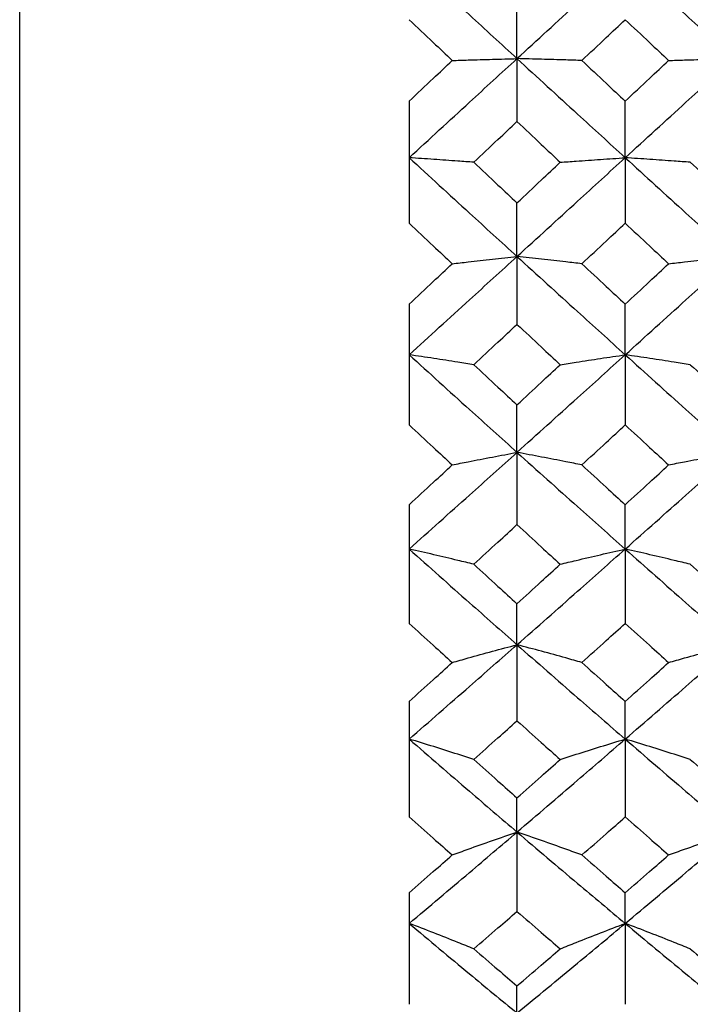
# Model space of a CAD drawing. Header units: inches. Extents: x 1.7 to 20.7, y 4 to 15.1.
# Tile 37 of 54: x 13.153 to 13.583, y 11.248 to 11.88. Entities that reach past the tile are written whole.
import ezdxf

# ---------------------------------------------------------------- set-up
doc = ezdxf.new("R2010")
doc.units = ezdxf.units.IN
doc.header["$MEASUREMENT"] = 0

msp = doc.modelspace()

# ---------------------------------------------------------------- linework, layer by layer
at = {"color": 7, "linetype": 'Continuous', "lineweight": 25}
for p, q in [((13.15252, 10.39864), (13.15252, 13.39864)), ((13.47168, 11.85542), (13.47168, 11.8935)), ((13.47168, 11.85542), (13.47168, 11.815)), ((13.40252, 11.82808), (13.40252, 11.74976)), ((13.54115, 11.79179), (13.54115, 11.82808)), ((13.54115, 11.79179), (13.54115, 11.74976)), ((13.47168, 11.72837), (13.47168, 11.76279)), ((13.47168, 11.72837), (13.47168, 11.68479)), ((13.40252, 11.69776), (13.40252, 11.62024)), ((13.54115, 11.66527), (13.54115, 11.69776)), ((13.54115, 11.66527), (13.54115, 11.62024)), ((13.47168, 11.60262), (13.47168, 11.63311)), ((13.47168, 11.60262), (13.47168, 11.55621)), ((13.40252, 11.56897), (13.40252, 11.49283)), ((13.54115, 11.54053), (13.54115, 11.56897)), ((13.54115, 11.54053), (13.54115, 11.49283)), ((13.47168, 11.47912), (13.47168, 11.50545)), ((13.47168, 11.47912), (13.47168, 11.43023)), ((13.40252, 11.44268), (13.40252, 11.36852)), ((13.54115, 11.41851), (13.54115, 11.44268)), ((13.54115, 11.41851), (13.54115, 11.36852)), ((13.47168, 11.35882), (13.47168, 11.38078)), ((13.47168, 11.35882), (13.47168, 11.30782)), ((13.40252, 11.31987), (13.40252, 11.24824)), ((13.54115, 11.30015), (13.54115, 11.31987)), ((13.54115, 11.30015), (13.54115, 11.24824)), ((13.47168, 11.24262), (13.47168, 11.26006))]:
    msp.add_line(p, q, dxfattribs=at)
for points, knots in [([(13.40252, 11.91912), (13.4154, 11.90723), (13.43844, 11.88597), (13.46152, 11.86476), (13.47168, 11.85542)], [0, 0, 0, 0, 0.559325, 1, 1, 1, 1]), ([(13.47168, 11.85542), (13.48463, 11.8673), (13.50778, 11.88855), (13.53095, 11.90978), (13.54115, 11.91912)], [0, 0, 0, 0, 0.559569, 1, 1, 1, 1]), ([(13.54115, 11.91912), (13.55414, 11.90723), (13.57735, 11.88598), (13.60057, 11.86476), (13.61079, 11.85542)], [0, 0, 0, 0, 0.559814, 1, 1, 1, 1]), ([(13.40252, 11.88041), (13.40767, 11.87553), (13.41687, 11.8668), (13.42608, 11.85808), (13.43014, 11.85424)], [0, 0, 0, 0, 0.559703, 1, 1, 1, 1]), ([(13.51334, 11.85424), (13.51853, 11.85912), (13.5278, 11.86785), (13.53707, 11.87657), (13.54115, 11.88041)], [0, 0, 0, 0, 0.559858, 1, 1, 1, 1]), ([(13.54115, 11.88041), (13.54635, 11.87553), (13.55563, 11.8668), (13.56491, 11.85808), (13.56899, 11.85424)], [0, 0, 0, 0, 0.559897, 1, 1, 1, 1]), ([(13.40252, 11.79179), (13.4154, 11.80366), (13.43844, 11.82487), (13.46152, 11.84607), (13.47168, 11.85542)], [0, 0, 0, 0, 0.559325, 1, 1, 1, 1]), ([(13.40252, 11.82808), (13.40767, 11.83296), (13.41687, 11.84168), (13.42608, 11.8504), (13.43014, 11.85424)], [0, 0, 0, 0, 0.559703, 1, 1, 1, 1]), ([(13.43014, 11.85424), (13.43354, 11.85434), (13.44205, 11.85459), (13.45587, 11.85498), (13.46641, 11.85527), (13.47168, 11.85542)], [0, 0, 0, 0, 0.249935, 0.624923, 1, 1, 1, 1]), ([(13.47168, 11.85542), (13.48463, 11.84353), (13.50778, 11.82229), (13.53095, 11.80112), (13.54115, 11.79179)], [0, 0, 0, 0, 0.559569, 1, 1, 1, 1]), ([(13.51334, 11.85424), (13.50992, 11.85434), (13.50138, 11.85459), (13.48753, 11.85498), (13.47697, 11.85527), (13.47168, 11.85542)], [0, 0, 0, 0, 0.2499432, 0.6249326, 1, 1, 1, 1]), ([(13.51334, 11.85424), (13.51853, 11.84935), (13.5278, 11.84063), (13.53707, 11.83191), (13.54115, 11.82808)], [0, 0, 0, 0, 0.559858, 1, 1, 1, 1]), ([(13.54115, 11.79179), (13.55414, 11.80366), (13.57735, 11.82485), (13.60057, 11.84607), (13.61079, 11.85542)], [0, 0, 0, 0, 0.559814, 1, 1, 1, 1]), ([(13.54115, 11.82808), (13.54635, 11.83296), (13.55563, 11.84168), (13.56491, 11.8504), (13.56899, 11.85424)], [0, 0, 0, 0, 0.559897, 1, 1, 1, 1]), ([(13.56899, 11.85424), (13.57242, 11.85434), (13.58099, 11.85459), (13.59488, 11.85498), (13.60549, 11.85527), (13.61079, 11.85542)], [0, 0, 0, 0, 0.2499389, 0.6249274, 1, 1, 1, 1]), ([(13.44397, 11.78888), (13.44914, 11.79375), (13.45838, 11.80246), (13.46762, 11.81117), (13.47168, 11.815)], [0, 0, 0, 0, 0.559761, 1, 1, 1, 1]), ([(13.47168, 11.815), (13.47686, 11.81013), (13.48611, 11.80141), (13.49537, 11.79271), (13.49944, 11.78888)], [0, 0, 0, 0, 0.5598, 1, 1, 1, 1]), ([(13.40252, 11.79179), (13.4154, 11.77994), (13.43844, 11.75874), (13.46152, 11.73766), (13.47168, 11.72837)], [0, 0, 0, 0, 0.559325, 1, 1, 1, 1]), ([(13.44397, 11.78888), (13.44057, 11.78913), (13.43207, 11.78974), (13.41829, 11.79072), (13.40777, 11.79143), (13.40252, 11.79179)], [0, 0, 0, 0, 0.249945, 0.624935, 1, 1, 1, 1]), ([(13.47168, 11.72837), (13.48463, 11.74019), (13.50778, 11.76131), (13.53095, 11.78247), (13.54115, 11.79179)], [0, 0, 0, 0, 0.559569, 1, 1, 1, 1]), ([(13.49944, 11.78888), (13.50286, 11.78913), (13.51141, 11.78974), (13.52527, 11.79072), (13.53586, 11.79143), (13.54115, 11.79179)], [0, 0, 0, 0, 0.249937, 0.624925, 1, 1, 1, 1]), ([(13.54115, 11.79179), (13.55414, 11.77993), (13.57735, 11.75876), (13.60057, 11.73766), (13.61079, 11.72837)], [0, 0, 0, 0, 0.559814, 1, 1, 1, 1]), ([(13.58292, 11.78888), (13.5795, 11.78913), (13.57093, 11.78974), (13.55704, 11.79072), (13.54645, 11.79143), (13.54115, 11.79179)], [0, 0, 0, 0, 0.249942, 0.624931, 1, 1, 1, 1]), ([(13.44397, 11.78888), (13.44914, 11.78401), (13.45838, 11.7753), (13.46762, 11.76661), (13.47168, 11.76279)], [0, 0, 0, 0, 0.559761, 1, 1, 1, 1]), ([(13.47168, 11.76279), (13.47686, 11.76766), (13.48611, 11.77635), (13.49537, 11.78505), (13.49944, 11.78888)], [0, 0, 0, 0, 0.5598, 1, 1, 1, 1]), ([(13.58292, 11.78888), (13.58812, 11.78401), (13.59741, 11.7753), (13.6067, 11.76661), (13.61079, 11.76279)], [0, 0, 0, 0, 0.5599549, 1, 1, 1, 1]), ([(13.40252, 11.74976), (13.40767, 11.7449), (13.41687, 11.73621), (13.42608, 11.72755), (13.43014, 11.72373)], [0, 0, 0, 0, 0.559703, 1, 1, 1, 1]), ([(13.51334, 11.72373), (13.51853, 11.72859), (13.5278, 11.73726), (13.53707, 11.74594), (13.54115, 11.74976)], [0, 0, 0, 0, 0.559858, 1, 1, 1, 1]), ([(13.54115, 11.74976), (13.54635, 11.7449), (13.55563, 11.73621), (13.56491, 11.72755), (13.56899, 11.72373)], [0, 0, 0, 0, 0.559897, 1, 1, 1, 1]), ([(13.40252, 11.66527), (13.4154, 11.67702), (13.43844, 11.69803), (13.46152, 11.71909), (13.47168, 11.72837)], [0, 0, 0, 0, 0.559325, 1, 1, 1, 1]), ([(13.43014, 11.72373), (13.43354, 11.72412), (13.44205, 11.72511), (13.45587, 11.72666), (13.46641, 11.7278), (13.47168, 11.72837)], [0, 0, 0, 0, 0.249935, 0.624923, 1, 1, 1, 1]), ([(13.47168, 11.72837), (13.48463, 11.71657), (13.50778, 11.69547), (13.53095, 11.67451), (13.54115, 11.66527)], [0, 0, 0, 0, 0.559569, 1, 1, 1, 1]), ([(13.51334, 11.72373), (13.50992, 11.72412), (13.50138, 11.72511), (13.48753, 11.72666), (13.47697, 11.7278), (13.47168, 11.72837)], [0, 0, 0, 0, 0.2499432, 0.6249326, 1, 1, 1, 1]), ([(13.54115, 11.66527), (13.55414, 11.67702), (13.57735, 11.69802), (13.60057, 11.71909), (13.61079, 11.72837)], [0, 0, 0, 0, 0.559814, 1, 1, 1, 1]), ([(13.56899, 11.72373), (13.57242, 11.72412), (13.58099, 11.72511), (13.59488, 11.72666), (13.60549, 11.7278), (13.61079, 11.72837)], [0, 0, 0, 0, 0.249939, 0.624927, 1, 1, 1, 1]), ([(13.40252, 11.69776), (13.40767, 11.7026), (13.41687, 11.71126), (13.42608, 11.71992), (13.43014, 11.72373)], [0, 0, 0, 0, 0.559703, 1, 1, 1, 1]), ([(13.51334, 11.72373), (13.51853, 11.71888), (13.5278, 11.71021), (13.53707, 11.70156), (13.54115, 11.69776)], [0, 0, 0, 0, 0.559858, 1, 1, 1, 1]), ([(13.54115, 11.69776), (13.54635, 11.7026), (13.55563, 11.71125), (13.56491, 11.71992), (13.56899, 11.72373)], [0, 0, 0, 0, 0.559897, 1, 1, 1, 1]), ([(13.44397, 11.65891), (13.44914, 11.66374), (13.45838, 11.67236), (13.46762, 11.68099), (13.47168, 11.68479)], [0, 0, 0, 0, 0.559761, 1, 1, 1, 1]), ([(13.47168, 11.68479), (13.47686, 11.67996), (13.48611, 11.67132), (13.49537, 11.66271), (13.49944, 11.65891)], [0, 0, 0, 0, 0.5598001, 1, 1, 1, 1]), ([(13.40252, 11.66527), (13.4154, 11.65354), (13.43844, 11.63258), (13.46152, 11.61178), (13.47168, 11.60262)], [0, 0, 0, 0, 0.559325, 1, 1, 1, 1]), ([(13.44397, 11.65891), (13.44057, 11.65945), (13.43207, 11.6608), (13.41829, 11.66292), (13.40777, 11.66449), (13.40252, 11.66527)], [0, 0, 0, 0, 0.2499449, 0.6249346, 1, 1, 1, 1]), ([(13.47168, 11.60262), (13.48463, 11.61428), (13.50778, 11.63512), (13.53095, 11.65605), (13.54115, 11.66527)], [0, 0, 0, 0, 0.559569, 1, 1, 1, 1]), ([(13.49944, 11.65891), (13.50286, 11.65945), (13.51141, 11.6608), (13.52527, 11.66293), (13.53586, 11.66449), (13.54115, 11.66527)], [0, 0, 0, 0, 0.249937, 0.624925, 1, 1, 1, 1]), ([(13.54115, 11.66527), (13.55414, 11.65354), (13.57735, 11.63259), (13.60057, 11.61178), (13.61079, 11.60262)], [0, 0, 0, 0, 0.5598145, 1, 1, 1, 1]), ([(13.58292, 11.65891), (13.5795, 11.65945), (13.57093, 11.6608), (13.55704, 11.66293), (13.54645, 11.66449), (13.54115, 11.66527)], [0, 0, 0, 0, 0.249942, 0.624931, 1, 1, 1, 1]), ([(13.44397, 11.65891), (13.44914, 11.65409), (13.45838, 11.64548), (13.46762, 11.63689), (13.47168, 11.63311)], [0, 0, 0, 0, 0.559761, 1, 1, 1, 1]), ([(13.47168, 11.63311), (13.47686, 11.63792), (13.48611, 11.64652), (13.49537, 11.65512), (13.49944, 11.65891)], [0, 0, 0, 0, 0.5598, 1, 1, 1, 1]), ([(13.58292, 11.65891), (13.58812, 11.65409), (13.59741, 11.64548), (13.6067, 11.63689), (13.61079, 11.63311)], [0, 0, 0, 0, 0.559955, 1, 1, 1, 1]), ([(13.40252, 11.62024), (13.40767, 11.61544), (13.41687, 11.60686), (13.42608, 11.59832), (13.43014, 11.59455)], [0, 0, 0, 0, 0.5597034, 1, 1, 1, 1]), ([(13.51334, 11.59455), (13.51853, 11.59934), (13.5278, 11.60789), (13.53707, 11.61646), (13.54115, 11.62024)], [0, 0, 0, 0, 0.5598581, 1, 1, 1, 1]), ([(13.54115, 11.62024), (13.54635, 11.61544), (13.55563, 11.60686), (13.56491, 11.59832), (13.56899, 11.59455)], [0, 0, 0, 0, 0.559897, 1, 1, 1, 1]), ([(13.40252, 11.54053), (13.4154, 11.55208), (13.43844, 11.57272), (13.46152, 11.59347), (13.47168, 11.60262)], [0, 0, 0, 0, 0.559325, 1, 1, 1, 1]), ([(13.43014, 11.59455), (13.43354, 11.59524), (13.44205, 11.59695), (13.45587, 11.59964), (13.46641, 11.60163), (13.47168, 11.60262)], [0, 0, 0, 0, 0.249935, 0.624923, 1, 1, 1, 1]), ([(13.47168, 11.60262), (13.48463, 11.59099), (13.50778, 11.5702), (13.53095, 11.5496), (13.54115, 11.54053)], [0, 0, 0, 0, 0.559569, 1, 1, 1, 1]), ([(13.51334, 11.59455), (13.50992, 11.59524), (13.50138, 11.59695), (13.48753, 11.59964), (13.47697, 11.60163), (13.47168, 11.60262)], [0, 0, 0, 0, 0.249943, 0.624933, 1, 1, 1, 1]), ([(13.54115, 11.54053), (13.55414, 11.55208), (13.57735, 11.5727), (13.60057, 11.59348), (13.61079, 11.60262)], [0, 0, 0, 0, 0.559814, 1, 1, 1, 1]), ([(13.56899, 11.59455), (13.57242, 11.59524), (13.58099, 11.59695), (13.59488, 11.59964), (13.60549, 11.60163), (13.61079, 11.60262)], [0, 0, 0, 0, 0.249939, 0.624927, 1, 1, 1, 1]), ([(13.40252, 11.56897), (13.40767, 11.57374), (13.41687, 11.58226), (13.42608, 11.5908), (13.43014, 11.59455)], [0, 0, 0, 0, 0.559703, 1, 1, 1, 1]), ([(13.51334, 11.59455), (13.51853, 11.58977), (13.5278, 11.58123), (13.53707, 11.57271), (13.54115, 11.56897)], [0, 0, 0, 0, 0.559858, 1, 1, 1, 1]), ([(13.54115, 11.56897), (13.54635, 11.57374), (13.55563, 11.58225), (13.56491, 11.5908), (13.56899, 11.59455)], [0, 0, 0, 0, 0.559897, 1, 1, 1, 1]), ([(13.44397, 11.53077), (13.44914, 11.53551), (13.45838, 11.54398), (13.46762, 11.55247), (13.47168, 11.55621)], [0, 0, 0, 0, 0.559761, 1, 1, 1, 1]), ([(13.47168, 11.55621), (13.47686, 11.55145), (13.48611, 11.54296), (13.49537, 11.5345), (13.49944, 11.53077)], [0, 0, 0, 0, 0.5598, 1, 1, 1, 1]), ([(13.40252, 11.54053), (13.4154, 11.52902), (13.43844, 11.50844), (13.46152, 11.48809), (13.47168, 11.47912)], [0, 0, 0, 0, 0.5593245, 1, 1, 1, 1]), ([(13.44397, 11.53077), (13.44057, 11.5316), (13.43207, 11.53367), (13.41829, 11.53693), (13.40777, 11.53933), (13.40252, 11.54053)], [0, 0, 0, 0, 0.249945, 0.624935, 1, 1, 1, 1]), ([(13.47168, 11.47912), (13.48463, 11.49053), (13.50778, 11.51093), (13.53095, 11.53148), (13.54115, 11.54053)], [0, 0, 0, 0, 0.559569, 1, 1, 1, 1]), ([(13.49944, 11.53077), (13.50286, 11.5316), (13.51141, 11.53367), (13.52527, 11.53693), (13.53586, 11.53933), (13.54115, 11.54053)], [0, 0, 0, 0, 0.249937, 0.624925, 1, 1, 1, 1]), ([(13.54115, 11.54053), (13.55414, 11.52902), (13.57735, 11.50845), (13.60057, 11.48809), (13.61079, 11.47912)], [0, 0, 0, 0, 0.559814, 1, 1, 1, 1]), ([(13.58292, 11.53077), (13.5795, 11.5316), (13.57093, 11.53367), (13.55704, 11.53693), (13.54645, 11.53933), (13.54115, 11.54053)], [0, 0, 0, 0, 0.2499415, 0.6249306, 1, 1, 1, 1]), ([(13.44397, 11.53077), (13.44914, 11.52604), (13.45838, 11.51758), (13.46762, 11.50916), (13.47168, 11.50545)], [0, 0, 0, 0, 0.559761, 1, 1, 1, 1]), ([(13.47168, 11.50545), (13.47686, 11.51017), (13.48611, 11.5186), (13.49537, 11.52705), (13.49944, 11.53077)], [0, 0, 0, 0, 0.5598, 1, 1, 1, 1]), ([(13.58292, 11.53077), (13.58812, 11.52604), (13.59741, 11.51758), (13.6067, 11.50916), (13.61079, 11.50545)], [0, 0, 0, 0, 0.559955, 1, 1, 1, 1]), ([(13.40252, 11.49283), (13.40767, 11.48813), (13.41687, 11.47973), (13.42608, 11.47137), (13.43014, 11.46769)], [0, 0, 0, 0, 0.559703, 1, 1, 1, 1]), ([(13.51334, 11.46769), (13.51853, 11.47238), (13.5278, 11.48074), (13.53707, 11.48914), (13.54115, 11.49283)], [0, 0, 0, 0, 0.559858, 1, 1, 1, 1]), ([(13.54115, 11.49283), (13.54635, 11.48813), (13.55563, 11.47973), (13.56491, 11.47137), (13.56899, 11.46769)], [0, 0, 0, 0, 0.559897, 1, 1, 1, 1]), ([(13.40252, 11.41851), (13.4154, 11.42977), (13.43844, 11.44989), (13.46152, 11.47018), (13.47168, 11.47912)], [0, 0, 0, 0, 0.559325, 1, 1, 1, 1]), ([(13.43014, 11.46769), (13.43354, 11.46866), (13.44205, 11.47109), (13.45587, 11.47491), (13.46641, 11.47772), (13.47168, 11.47912)], [0, 0, 0, 0, 0.2499353, 0.6249231, 1, 1, 1, 1]), ([(13.47168, 11.47912), (13.48463, 11.46775), (13.50778, 11.44743), (13.53095, 11.42735), (13.54115, 11.41851)], [0, 0, 0, 0, 0.559569, 1, 1, 1, 1]), ([(13.51334, 11.46769), (13.50992, 11.46866), (13.50138, 11.47108), (13.48753, 11.4749), (13.47697, 11.47771), (13.47168, 11.47912)], [0, 0, 0, 0, 0.249943, 0.624933, 1, 1, 1, 1]), ([(13.54115, 11.41851), (13.55414, 11.42977), (13.57735, 11.44987), (13.60057, 11.47018), (13.61079, 11.47912)], [0, 0, 0, 0, 0.559814, 1, 1, 1, 1]), ([(13.56899, 11.46769), (13.57242, 11.46866), (13.58099, 11.47108), (13.59488, 11.4749), (13.60549, 11.47772), (13.61079, 11.47912)], [0, 0, 0, 0, 0.249939, 0.624927, 1, 1, 1, 1]), ([(13.40252, 11.44268), (13.40767, 11.44734), (13.41687, 11.45567), (13.42608, 11.46402), (13.43014, 11.46769)], [0, 0, 0, 0, 0.559703, 1, 1, 1, 1]), ([(13.51334, 11.46769), (13.51853, 11.46302), (13.5278, 11.45466), (13.53707, 11.44634), (13.54115, 11.44268)], [0, 0, 0, 0, 0.559858, 1, 1, 1, 1]), ([(13.54115, 11.44268), (13.54635, 11.44734), (13.55563, 11.45566), (13.56491, 11.46402), (13.56899, 11.46769)], [0, 0, 0, 0, 0.559897, 1, 1, 1, 1]), ([(13.44397, 11.40543), (13.44914, 11.41005), (13.45838, 11.4183), (13.46762, 11.42658), (13.47168, 11.43023)], [0, 0, 0, 0, 0.559761, 1, 1, 1, 1]), ([(13.47168, 11.43023), (13.47686, 11.42559), (13.48611, 11.41731), (13.49537, 11.40906), (13.49944, 11.40543)], [0, 0, 0, 0, 0.5598001, 1, 1, 1, 1]), ([(13.40252, 11.41851), (13.4154, 11.40731), (13.43844, 11.38727), (13.46152, 11.36752), (13.47168, 11.35882)], [0, 0, 0, 0, 0.559325, 1, 1, 1, 1]), ([(13.44397, 11.40543), (13.44057, 11.40654), (13.43207, 11.40931), (13.41829, 11.41368), (13.40777, 11.4169), (13.40252, 11.41851)], [0, 0, 0, 0, 0.249945, 0.624935, 1, 1, 1, 1]), ([(13.47168, 11.35882), (13.48463, 11.36989), (13.50778, 11.38969), (13.53095, 11.4097), (13.54115, 11.41851)], [0, 0, 0, 0, 0.559569, 1, 1, 1, 1]), ([(13.49944, 11.40543), (13.50286, 11.40654), (13.51141, 11.40931), (13.52527, 11.41369), (13.53586, 11.4169), (13.54115, 11.41851)], [0, 0, 0, 0, 0.249937, 0.624925, 1, 1, 1, 1]), ([(13.54115, 11.41851), (13.55414, 11.4073), (13.57735, 11.38728), (13.60057, 11.36752), (13.61079, 11.35882)], [0, 0, 0, 0, 0.559814, 1, 1, 1, 1]), ([(13.58292, 11.40543), (13.5795, 11.40654), (13.57093, 11.40931), (13.55704, 11.41368), (13.54645, 11.4169), (13.54115, 11.41851)], [0, 0, 0, 0, 0.2499415, 0.6249306, 1, 1, 1, 1]), ([(13.44397, 11.40543), (13.44914, 11.40082), (13.45838, 11.39258), (13.46762, 11.38439), (13.47168, 11.38078)], [0, 0, 0, 0, 0.559761, 1, 1, 1, 1]), ([(13.47168, 11.38078), (13.47686, 11.38537), (13.48611, 11.39357), (13.49537, 11.40181), (13.49944, 11.40543)], [0, 0, 0, 0, 0.5598, 1, 1, 1, 1]), ([(13.58292, 11.40543), (13.58812, 11.40082), (13.59741, 11.39259), (13.6067, 11.38439), (13.61079, 11.38078)], [0, 0, 0, 0, 0.559955, 1, 1, 1, 1]), ([(13.40252, 11.36852), (13.40767, 11.36395), (13.41687, 11.35579), (13.42608, 11.34768), (13.43014, 11.34411)], [0, 0, 0, 0, 0.5597034, 1, 1, 1, 1]), ([(13.51334, 11.34411), (13.51853, 11.34866), (13.5278, 11.35677), (13.53707, 11.36493), (13.54115, 11.36852)], [0, 0, 0, 0, 0.5598581, 1, 1, 1, 1]), ([(13.54115, 11.36852), (13.54635, 11.36395), (13.55563, 11.35579), (13.56491, 11.34768), (13.56899, 11.34411)], [0, 0, 0, 0, 0.559897, 1, 1, 1, 1]), ([(13.40252, 11.30015), (13.4154, 11.31103), (13.43844, 11.33047), (13.46152, 11.35015), (13.47168, 11.35882)], [0, 0, 0, 0, 0.559325, 1, 1, 1, 1]), ([(13.43014, 11.34411), (13.43354, 11.34536), (13.44205, 11.34848), (13.45587, 11.35339), (13.46641, 11.35701), (13.47168, 11.35882)], [0, 0, 0, 0, 0.249935, 0.624923, 1, 1, 1, 1]), ([(13.47168, 11.35882), (13.48463, 11.34779), (13.50778, 11.32809), (13.53095, 11.30869), (13.54115, 11.30015)], [0, 0, 0, 0, 0.559569, 1, 1, 1, 1]), ([(13.51334, 11.34411), (13.50992, 11.34536), (13.50138, 11.34847), (13.48753, 11.35339), (13.47697, 11.35701), (13.47168, 11.35882)], [0, 0, 0, 0, 0.249943, 0.624933, 1, 1, 1, 1]), ([(13.54115, 11.30015), (13.55414, 11.31103), (13.57735, 11.33046), (13.60057, 11.35015), (13.61079, 11.35882)], [0, 0, 0, 0, 0.559814, 1, 1, 1, 1]), ([(13.56899, 11.34411), (13.57242, 11.34536), (13.58099, 11.34847), (13.59488, 11.35339), (13.60549, 11.35701), (13.61079, 11.35882)], [0, 0, 0, 0, 0.249939, 0.624927, 1, 1, 1, 1]), ([(13.40252, 11.31987), (13.40767, 11.32438), (13.41687, 11.33245), (13.42608, 11.34054), (13.43014, 11.34411)], [0, 0, 0, 0, 0.5597034, 1, 1, 1, 1]), ([(13.51334, 11.34411), (13.51853, 11.33957), (13.5278, 11.33147), (13.53707, 11.32342), (13.54115, 11.31987)], [0, 0, 0, 0, 0.559858, 1, 1, 1, 1]), ([(13.54115, 11.31987), (13.54635, 11.32438), (13.55563, 11.33244), (13.56491, 11.34055), (13.56899, 11.34411)], [0, 0, 0, 0, 0.559897, 1, 1, 1, 1]), ([(13.44397, 11.28384), (13.44914, 11.28831), (13.45838, 11.29628), (13.46762, 11.30429), (13.47168, 11.30782)], [0, 0, 0, 0, 0.559761, 1, 1, 1, 1]), ([(13.47168, 11.30782), (13.47686, 11.30333), (13.48611, 11.29531), (13.49537, 11.28735), (13.49944, 11.28384)], [0, 0, 0, 0, 0.5598, 1, 1, 1, 1]), ([(13.40252, 11.30015), (13.4154, 11.28933), (13.43844, 11.26999), (13.46152, 11.25099), (13.47168, 11.24262)], [0, 0, 0, 0, 0.559325, 1, 1, 1, 1]), ([(13.44397, 11.28384), (13.44057, 11.28523), (13.43207, 11.28868), (13.41829, 11.29413), (13.40777, 11.29814), (13.40252, 11.30015)], [0, 0, 0, 0, 0.249945, 0.624935, 1, 1, 1, 1]), ([(13.47168, 11.24262), (13.48463, 11.25328), (13.50778, 11.27232), (13.53095, 11.29164), (13.54115, 11.30015)], [0, 0, 0, 0, 0.559569, 1, 1, 1, 1]), ([(13.49944, 11.28384), (13.50286, 11.28523), (13.51141, 11.28868), (13.52527, 11.29413), (13.53586, 11.29814), (13.54115, 11.30015)], [0, 0, 0, 0, 0.249937, 0.624925, 1, 1, 1, 1]), ([(13.54115, 11.30015), (13.55414, 11.28933), (13.57735, 11.27), (13.60057, 11.25099), (13.61079, 11.24262)], [0, 0, 0, 0, 0.559814, 1, 1, 1, 1]), ([(13.58292, 11.28384), (13.5795, 11.28523), (13.57093, 11.28868), (13.55704, 11.29413), (13.54645, 11.29814), (13.54115, 11.30015)], [0, 0, 0, 0, 0.249942, 0.624931, 1, 1, 1, 1]), ([(13.44397, 11.28384), (13.44914, 11.27939), (13.45838, 11.27144), (13.46762, 11.26354), (13.47168, 11.26006)], [0, 0, 0, 0, 0.559761, 1, 1, 1, 1]), ([(13.47168, 11.26006), (13.47686, 11.26449), (13.48611, 11.27239), (13.49537, 11.28034), (13.49944, 11.28384)], [0, 0, 0, 0, 0.5598, 1, 1, 1, 1]), ([(13.58292, 11.28384), (13.58812, 11.27939), (13.59741, 11.27144), (13.6067, 11.26354), (13.61079, 11.26006)], [0, 0, 0, 0, 0.559955, 1, 1, 1, 1])]:
    msp.add_open_spline(points, degree=3, knots=knots, dxfattribs=at)

doc.saveas('drawing.dxf')
